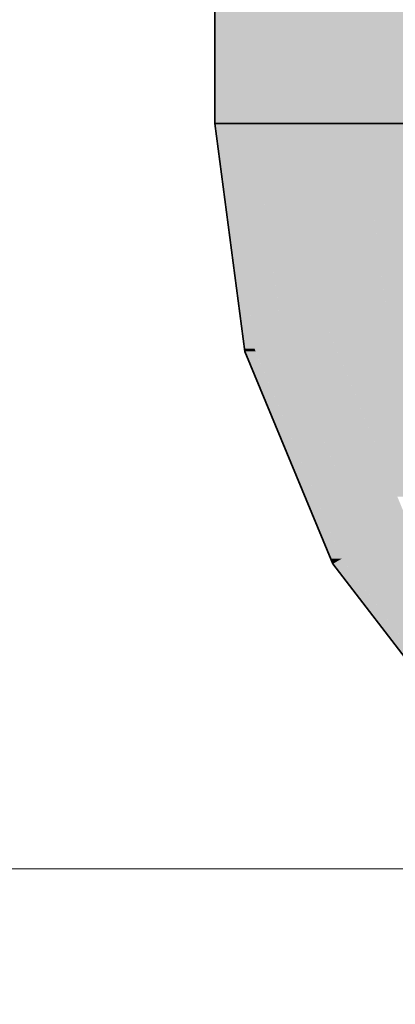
# Model space of a CAD drawing. Extents: x -350 to 540, y -53 to 541.
# Tile 110 of 256: x -179.74 to -177.82, y 109.06 to 114.09. Entities that reach past the tile are written whole.
import ezdxf
from ezdxf.lldxf.tags import DXFTag

# ---------------------------------------------------------------- set-up
doc = ezdxf.new("R2010")
doc.units = 0
doc.layers.get('0').update_dxf_attribs({"lineweight": 35})
doc.layers.add('5_OG-SCHRAFF-FILL', color=7, linetype='Continuous', lineweight=25)
doc.layers.add('L_Zuluft', color=6, linetype='Continuous', lineweight=35, true_color=0xff00ff)
doc.layers.add('L_Zuluft-Shading', color=6, linetype='Continuous', lineweight=35, true_color=0xff00ff)
tags = doc.linetypes.add('STRICHPUNKT2', pattern=[12.7, 6.35, -3.175, 0, -3.175]).pattern_tags.tags
tags[10:11] = [DXFTag(74, 4), DXFTag(75, 0), DXFTag(340, '0'), DXFTag(46, 0.0), DXFTag(50, 0.0), DXFTag(44, 0.0), DXFTag(45, 0.0)]
tags[8:9] = [DXFTag(74, 4), DXFTag(75, 0), DXFTag(340, '0'), DXFTag(46, 0.0), DXFTag(50, 0.0), DXFTag(44, 0.0), DXFTag(45, 0.0)]
tags[6:7] = [DXFTag(74, 4), DXFTag(75, 0), DXFTag(340, '0'), DXFTag(46, 0.0), DXFTag(50, 0.0), DXFTag(44, 0.0), DXFTag(45, 0.0)]
tags[4:5] = [DXFTag(74, 4), DXFTag(75, 0), DXFTag(340, '0'), DXFTag(46, 0.0), DXFTag(50, 0.0), DXFTag(44, 0.0), DXFTag(45, 0.0)]

# ---------------------------------------------------------------- blocks, each defined once
blk = doc.blocks.new('Shading-A06HSWF2NL', base_point=(-176.7318, 111.0763))
at = {"layer": 'L_Zuluft-Shading', "color": 214, "true_color": 0x900090}
for points in [[(-178.595, 112.4102), (-178.6954, 113.5616), (-178.7466, 113.5616)], [(-178.5438, 112.4102), (-178.595, 112.4102), (-178.6954, 113.5616)], [(-178.5932, 112.3969), (-178.5438, 112.4102), (-178.595, 112.4102)], [(-178.5384, 112.3969), (-178.5932, 112.3969), (-178.5438, 112.4102)], [(-178.1542, 111.3372), (-178.5384, 112.3969), (-178.5932, 112.3969)], [(-178.0994, 111.3372), (-178.1542, 111.3372), (-178.5384, 112.3969)], [(-178.1437, 111.3116), (-178.0994, 111.3372), (-178.1542, 111.3372)], [(-178.0798, 111.3116), (-178.1437, 111.3116), (-178.0994, 111.3372)], [(-177.4563, 110.4158), (-178.0798, 111.3116), (-178.1437, 111.3116)], [(-177.3924, 110.4158), (-177.4563, 110.4158), (-178.0798, 111.3116)]]:
    blk.add_solid(points, dxfattribs=at)
at = {"layer": 'L_Zuluft-Shading', "color": 214, "true_color": 0xaf00af}
for points in [[(-178.5489, 112.449), (-178.5456, 113.5616), (-178.6954, 113.5616)], [(-178.3991, 112.449), (-178.5489, 112.449), (-178.5456, 113.5616)], [(-178.5438, 112.4102), (-178.3991, 112.449), (-178.5489, 112.449)], [(-178.383, 112.4102), (-178.5438, 112.4102), (-178.3991, 112.449)], [(-178.3783, 112.0105), (-178.383, 112.4102), (-178.5438, 112.4102)], [(-178.2175, 112.0105), (-178.3783, 112.0105), (-178.383, 112.4102)], [(-178.1978, 111.9629), (-178.3586, 111.9629), (-178.3783, 112.0105)], [(-178.1978, 111.9629), (-178.2175, 112.0105), (-178.3783, 112.0105)], [(-178.1304, 111.4121), (-178.1978, 111.9629), (-178.3586, 111.9629)], [(-177.9696, 111.4121), (-178.1304, 111.4121), (-178.1978, 111.9629)], [(-178.0994, 111.3372), (-177.9696, 111.4121), (-178.1304, 111.4121)], [(-177.9121, 111.3372), (-178.0994, 111.3372), (-177.9696, 111.4121)], [(-177.4737, 110.5218), (-177.9121, 111.3372), (-178.0994, 111.3372)], [(-177.2864, 110.5218), (-177.4737, 110.5218), (-177.9121, 111.3372)]]:
    blk.add_solid(points, dxfattribs=at)
at = {"layer": 'L_Zuluft-Shading', "color": 212, "true_color": 0xcc00cc}
for points in [[(-178.4072, 112.5107), (-178.3072, 113.5616), (-178.5456, 113.5616)], [(-178.1688, 112.5107), (-178.4072, 112.5107), (-178.3072, 113.5616)], [(-178.3991, 112.449), (-178.1688, 112.5107), (-178.4072, 112.5107)], [(-178.1433, 112.449), (-178.3991, 112.449), (-178.1688, 112.5107)], [(-178.1978, 111.9629), (-178.1433, 112.449), (-178.3991, 112.449)], [(-177.942, 111.9629), (-178.1978, 111.9629), (-178.1433, 112.449)], [(-177.925, 111.922), (-178.1808, 111.922), (-178.1978, 111.9629)], [(-177.925, 111.922), (-177.942, 111.9629), (-178.1978, 111.9629)], [(-178.1554, 111.8607), (-177.925, 111.922), (-178.1808, 111.922)], [(-177.8996, 111.8607), (-178.1554, 111.8607), (-177.925, 111.922)], [(-177.8009, 111.6223), (-178.0567, 111.6223), (-178.1554, 111.8607)], [(-177.8463, 111.732), (-177.964, 111.732), (-178.1554, 111.8607)], [(-177.8463, 111.732), (-177.8996, 111.8607), (-178.1554, 111.8607)], [(-177.8009, 111.6223), (-177.8463, 111.732), (-177.964, 111.732)], [(-178.019, 111.5313), (-177.8009, 111.6223), (-178.0567, 111.6223)], [(-177.7632, 111.5313), (-178.019, 111.5313), (-177.8009, 111.6223)], [(-177.9696, 111.4121), (-177.7632, 111.5313), (-178.019, 111.5313)], [(-177.6717, 111.4121), (-177.9696, 111.4121), (-177.7632, 111.5313)], [(-177.4158, 110.6903), (-177.6717, 111.4121), (-177.9696, 111.4121)]]:
    blk.add_solid(points, dxfattribs=at)
at = {"layer": 'L_Zuluft-Shading', "color": 212, "true_color": 0xe400e4}
for points in [[(-178.1794, 112.5911), (-177.9966, 113.5616), (-178.3072, 113.5616)], [(-177.8688, 112.5911), (-178.1794, 112.5911), (-177.9966, 113.5616)], [(-178.1688, 112.5107), (-177.8688, 112.5911), (-178.1794, 112.5911)], [(-177.8355, 112.5107), (-178.1688, 112.5107), (-177.8688, 112.5911)], [(-177.925, 111.922), (-177.8355, 112.5107), (-178.1688, 112.5107)], [(-177.5916, 111.922), (-177.925, 111.922), (-177.8355, 112.5107)], [(-177.5786, 111.8906), (-177.912, 111.8906), (-177.925, 111.922)], [(-177.5786, 111.8906), (-177.5916, 111.922), (-177.925, 111.922)], [(-177.8463, 111.732), (-177.5786, 111.8906), (-177.912, 111.8906)], [(-177.5599, 111.732), (-177.8463, 111.732), (-177.5786, 111.8906)], [(-177.5507, 111.654), (-177.814, 111.654), (-177.8463, 111.732)], [(-177.5507, 111.654), (-177.5599, 111.732), (-177.8463, 111.732)]]:
    blk.add_solid(points, dxfattribs=at)
at = {"layer": 'L_Zuluft-Shading', "color": 6, "true_color": 0xf500f5}
for points in [[(-177.8811, 112.6847), (-177.6348, 113.5616), (-177.9966, 113.5616)], [(-177.5193, 112.6847), (-177.8811, 112.6847), (-177.6348, 113.5616)], [(-177.8688, 112.5911), (-177.5193, 112.6847), (-177.8811, 112.6847)], [(-177.4805, 112.5911), (-177.8688, 112.5911), (-177.5193, 112.6847)], [(-177.5786, 111.8906), (-177.4805, 112.5911), (-177.8688, 112.5911)]]:
    blk.add_solid(points, dxfattribs=at)
blk = doc.blocks.new('Shading-A06HSWFENL', base_point=(-178.6591, 113.5616))
at = {"layer": 'L_Zuluft-Shading', "color": 214, "true_color": 0xb000b0}
for points in [[(-178.6591, 113.5616), (-178.5456, 113.5616), (-178.6591, 116.6652)], [(-178.5456, 113.5616), (-178.6591, 116.6652), (-178.5456, 116.6652)], [(-178.6954, 113.5616), (-178.6591, 113.5616), (-178.6954, 114.9947)], [(-178.6591, 113.5616), (-178.6954, 114.9947), (-178.6591, 114.9947)]]:
    blk.add_solid(points, dxfattribs=at)
at = {"layer": 'L_Zuluft-Shading', "color": 212, "true_color": 0xcd00cd}
for points in [[(-178.5456, 113.5616), (-178.3072, 113.5616), (-178.5456, 115.6951)], [(-178.3072, 113.5616), (-178.5456, 115.6951), (-178.3072, 115.6951)]]:
    blk.add_solid(points, dxfattribs=at)
at = {"layer": 'L_Zuluft-Shading', "color": 214, "true_color": 0x900090}
for points in [[(-178.7466, 113.5616), (-178.6954, 113.5616), (-178.7466, 115.037)], [(-178.6954, 113.5616), (-178.7466, 115.037), (-178.6954, 115.037)]]:
    blk.add_solid(points, dxfattribs=at)
at = {"layer": 'L_Zuluft-Shading', "color": 212, "true_color": 0xe400e4}
for points in [[(-178.3072, 113.5616), (-177.9966, 113.5616), (-178.3072, 114.7843)], [(-177.9966, 113.5616), (-178.3072, 114.7843), (-177.9966, 114.7843)]]:
    blk.add_solid(points, dxfattribs=at)
at = {"layer": 'L_Zuluft-Shading', "color": 6, "true_color": 0xf500f5}
for points in [[(-177.9966, 113.9948), (-177.6348, 113.9948), (-177.9966, 114.7843)], [(-177.6348, 113.9948), (-177.6348, 114.7843), (-177.9966, 114.7843)], [(-177.9966, 113.5616), (-177.6348, 113.5616), (-177.9966, 113.9948)], [(-177.6348, 113.5616), (-177.9966, 113.9948), (-177.6348, 113.9948)]]:
    blk.add_solid(points, dxfattribs=at)
blk = doc.blocks.new('Referenz-A06HSWJKNL', base_point=(-324.9507, -4.1032))
at = {"layer": '5_OG-SCHRAFF-FILL', "color": 0, "lineweight": 13}
blk.add_line((-230.8436, 109.7543), (-80.4524, 109.7543), dxfattribs=at)
blk = doc.blocks.new('Bogen-A06HSWKGNL', base_point=(-178.7466, 109.0616))
at = {"color": 0, "linetype": 'ByBlock', "lineweight": -2, "ltscale": 0.35}
for p, q in [((-178.7465, 113.5616), (-178.6954, 113.5616)), ((-178.5932, 112.3969), (-178.7465, 113.5616)), ((-178.6954, 113.5616), (-178.5456, 113.5616)), ((-178.5456, 113.5616), (-178.3072, 113.5616)), ((-178.3072, 113.5616), (-177.9965, 113.5616)), ((-177.9965, 113.5616), (-177.6348, 113.5616)), ((-177.6348, 113.5616), (-177.2465, 113.5616)), ((-177.2465, 113.5616), (-176.8583, 113.5616)), ((-176.8583, 113.5616), (-176.4965, 113.5616)), ((-176.4965, 113.5616), (-176.1859, 113.5616)), ((-176.1859, 113.5616), (-175.9475, 113.5616)), ((-175.9475, 113.5616), (-175.7977, 113.5616)), ((-175.7977, 113.5616), (-175.7465, 113.5616)), ((-175.6954, 113.1734), (-175.7465, 113.5616)), ((-175.5456, 112.8116), (-175.6954, 113.1734)), ((-175.3072, 112.501), (-175.5456, 112.8116)), ((-174.9965, 112.2626), (-175.3072, 112.501)), ((-178.1437, 111.3116), (-178.5932, 112.3969)), ((-174.6348, 112.1127), (-174.9965, 112.2626)), ((-174.2465, 112.0616), (-174.6348, 112.1127)), ((-174.2465, 112.0105), (-174.2465, 112.0616)), ((-174.2465, 111.8607), (-174.2465, 112.0105)), ((-174.2465, 111.6223), (-174.2465, 111.8607)), ((-174.2465, 111.3116), (-174.2465, 111.6223)), ((-177.4285, 110.3796), (-178.1437, 111.3116)), ((-174.2465, 110.9499), (-174.2465, 111.3116)), ((-174.2465, 110.5616), (-174.2465, 110.9499)), ((-174.2465, 110.1734), (-174.2465, 110.5616)), ((-176.4965, 109.6645), (-177.4285, 110.3796)), ((-174.2465, 109.8116), (-174.2465, 110.1734)), ((-174.2465, 109.501), (-174.2465, 109.8116)), ((-175.4112, 109.215), (-176.4965, 109.6645)), ((-174.2465, 109.2626), (-174.2465, 109.501)), ((-174.2465, 109.1127), (-174.2465, 109.2626)), ((-174.2465, 109.0616), (-175.4112, 109.215)), ((-174.2465, 109.0616), (-174.2465, 109.1127))]:
    blk.add_line(p, q, dxfattribs=at)
at = {"color": 0, "linetype": 'STRICHPUNKT2', "lineweight": 25, "ltscale": 0.25}
for p, q in [((-177.1443, 112.7852), (-177.2465, 113.5616)), ((-176.8446, 112.0616), (-177.1443, 112.7852)), ((-176.3679, 111.4403), (-176.8446, 112.0616)), ((-175.7465, 110.9636), (-176.3679, 111.4403)), ((-175.023, 110.6639), (-175.7465, 110.9636)), ((-174.2465, 110.5616), (-175.023, 110.6639))]:
    blk.add_line(p, q, dxfattribs=at)
blk = doc.blocks.new('Wickelfalzrohr-A06HSWLGNL', base_point=(-178.7466, 113.5616))
at = {"color": 0, "linetype": 'ByBlock', "lineweight": -2, "ltscale": 0.35}
for p, q in [((-178.7465, 149.956), (-178.7465, 113.5616)), ((-177.8679, 113.5616), (-178.7465, 113.5616)), ((-176.6252, 113.5616), (-177.8679, 113.5616))]:
    blk.add_line(p, q, dxfattribs=at)

msp = doc.modelspace()

# ---------------------------------------------------------------- block references
at = {"color": 251, "lineweight": 25, "ltscale": 0.25, "true_color": 0x585858}
msp.add_blockref('Referenz-A06HSWJKNL', (-324.9507, -4.1032), dxfattribs=at)
at = {"layer": 'L_Zuluft'}
for name, p in [('Shading-A06HSWFENL', (-178.6591, 113.5616)), ('Shading-A06HSWF2NL', (-176.7318, 111.0763))]:
    msp.add_blockref(name, p, dxfattribs=at)
at = {"layer": 'L_Zuluft', "ltscale": 0.35}
for name, p in [('Wickelfalzrohr-A06HSWLGNL', (-178.7466, 113.5616)), ('Bogen-A06HSWKGNL', (-178.7466, 109.0616))]:
    msp.add_blockref(name, p, dxfattribs=at)

doc.saveas('drawing.dxf')
